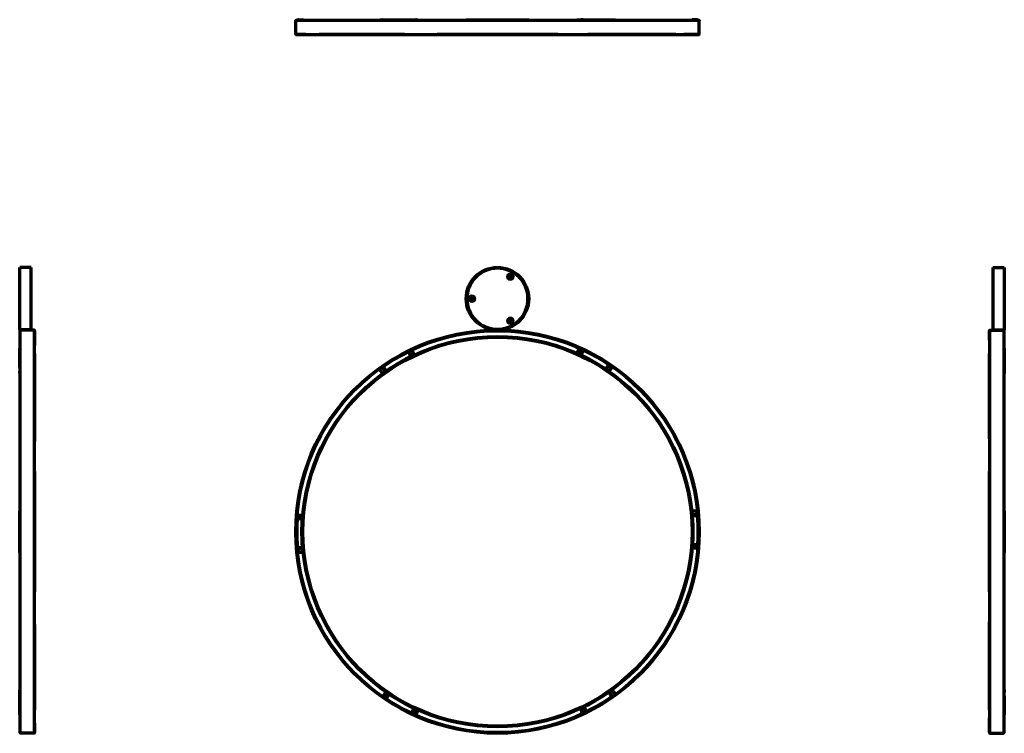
# Model space of a CAD drawing. Header units: millimetres. Extents: x -1503 to 2224, y -4278 to 2541.
# Tile 50 of 50: x -1503 to 2224, y -161 to 2541. Entities that reach past the tile are written whole.
import ezdxf

# ---------------------------------------------------------------- set-up
doc = ezdxf.new("R2010")
doc.units = ezdxf.units.MM
doc.header["$LTSCALE"] = 0.75
doc.layers.add('Visible', color=7, linetype='Continuous', lineweight=70)
doc.layers.add('Visible Narrow', color=7, linetype='Continuous', lineweight=35)

msp = doc.modelspace()

# ---------------------------------------------------------------- linework, layer by layer
at = {"layer": 'Visible', "extrusion": (0, 1, 2.96652e-13)}
for p, q in [((-457.7, 2485.5, 23.2), (-457.7, 2538.5, 23.2)), ((-454.1, 2540, 24.8), (-454.1, 2541, 24.8)), ((-447.9, 2541, 102.4), (-431.1, 2541, 100.6)), ((-447.9, 2540, 102.4), (-431.1, 2540, 100.6)), ((-430.2, 2541, 99.6), (-430.2, 2540, 99.6)), ((-139.8, 2540, -590.6), (-139.8, 2541, -590.6)), ((-139.6, 2541, -590), (-129.7, 2541, -576.3)), ((-139.6, 2540, -590), (-129.7, 2540, -576.3)), ((-127.2, 2540, 645.9), (-127.2, 2541, 645.9)), ((-2.4, 2541, 715.5), (4.5, 2541, 700.1)), ((-2.4, 2540, 715.5), (4.5, 2540, 700.1)), ((4.5, 2541, 699.7), (4.5, 2540, 699.7)), ((187.6, 2539, -858.8), (187.5, 2540, -858.8)), ((424.1, 2539, -858.8), (424.1, 2540, -858.8)), ((607.2, 2541, -653.4), (607.2, 2540, -653.4)), ((621, 2541, 693.3), (621, 2540, 693.3)), ((628.3, 2541, 709.1), (621.1, 2541, 693.8)), ((628.3, 2540, 709.1), (621.1, 2540, 693.8)), ((751.5, 2540, 636.9), (751.5, 2541, 636.9)), ((1041.9, 2541, -53.3), (1041.9, 2540, -53.3)), ((1043.3, 2541, 84.5), (1043.3, 2540, 84.5)), ((1061.1, 2541, 86.9), (1044.2, 2541, 85.4)), ((1061.1, 2540, 86.9), (1044.2, 2540, 85.4)), ((1065.8, 2540, 21.5), (1065.8, 2541, 21.5)), ((1069.3, 2485.5, 23.2), (1069.3, 2538.5, 23.2)), ((-419.8, 2484.8, 251.1), (-399.5, 2484.8, 244.9)), ((-46, 2484.8, 697.5), (-36.1, 2484.8, 678.7)), ((657.7, 2484.8, 697.5), (647.8, 2484.8, 678.7)), ((1031.5, 2484.8, 251.1), (1011.2, 2484.8, 244.9))]:
    msp.add_line(p, q, dxfattribs=at)
at = {"layer": 'Visible', "extrusion": (-1, -2.22045e-16, 0)}
for p, q in [((-1458.7, 1602.4), (-1501.7, 1602.7)), ((-1458.7, 1366.5), (-1501.7, 1366.1)), ((-1447.2, 1365.9), (-1500.2, 1365.9)), ((-1446.5, 1328.1, 228), (-1446.5, 1307.8, 221.8)), ((-1501.7, 1295.4, 309.2), (-1502.7, 1295.4, 309.2)), ((-1502.7, 1224.6, 432.9), (-1502.7, 1210.7, 423.1)), ((-1502.7, 1210.3, 422.3), (-1501.7, 1210.3, 422.3)), ((-1502.7, 1201.5, -434.7), (-1501.7, 1201.5, -434.7)), ((-1501.7, 1224.6, 432.9), (-1501.7, 1210.7, 423.1)), ((-1446.5, 954.3, 674.3), (-1446.5, 944.4, 655.6)), ((-1501.7, 681.7, 753.8), (-1502.7, 681.7, 753.8)), ((-1501.7, 538.7, 755.3), (-1502.7, 538.7, 755.3)), ((-1502.7, 523.2, -753.7), (-1502.7, 525, -736.9)), ((-1501.7, 523.2, -753.8), (-1502.7, 523.2, -753.8)), ((-1501.7, 523.2, -753.7), (-1501.7, 525, -736.9)), ((-1446.5, 250.5, 674.3), (-1446.5, 260.5, 655.6)), ((-1502.7, 3.4, 434.7), (-1501.7, 3.4, 434.7)), ((-1502.7, -10.7, 445.5), (-1502.7, 2.9, 435.5)), ((-1501.7, -10.7, 445.5), (-1501.7, 2.9, 435.5)), ((-1502.7, -89.9, -308.3), (-1502.7, -84.1, -305.7)), ((-1501.7, -84.1, 323.3), (-1502.7, -84.1, 323.3)), ((-1501.7, -90.5, -309.2), (-1502.7, -90.5, -309.2)), ((-1501.7, -89.9, -308.3), (-1501.7, -84.1, -305.7)), ((-1446.5, -123.2, 228), (-1446.5, -102.9, 221.8)), ((-1447.2, -161.1), (-1500.2, -161.1))]:
    msp.add_line(p, q, dxfattribs=at)
at = {"layer": 'Visible', "extrusion": (1, -2.22045e-16, 0)}
for p, q in [((2180.4, 1602.4), (2223.4, 1602.7)), ((2168.9, 1365.9), (2221.9, 1365.9)), ((2180.4, 1366.5), (2223.4, 1366.1)), ((2168.2, 1328.1, 228), (2168.2, 1307.8, 221.8)), ((2223.4, 1295.4, -309.2), (2224.4, 1295.4, -309.2)), ((2223.4, 1294.8, -308.3), (2223.4, 1289, -305.7)), ((2223.4, 1289, 323.3), (2224.4, 1289, 323.3)), ((2224.4, 1294.8, -308.3), (2224.4, 1289, -305.7)), ((2223.4, 1215.6, 445.5), (2223.4, 1201.9, 435.5)), ((2224.4, 1201.5, 434.7), (2223.4, 1201.5, 434.7)), ((2224.4, 1215.6, 445.5), (2224.4, 1201.9, 435.5)), ((2168.2, 954.3, 674.3), (2168.2, 944.4, 655.6)), ((2223.4, 681.7, -753.8), (2224.4, 681.7, -753.8)), ((2223.4, 681.6, -753.7), (2223.4, 679.9, -736.9)), ((2224.4, 681.6, -753.7), (2224.4, 679.9, -736.9)), ((2223.4, 666.2, 755.3), (2224.4, 666.2, 755.3)), ((2223.4, 523.2, 753.8), (2224.4, 523.2, 753.8)), ((2168.2, 250.5, 674.3), (2168.2, 260.5, 655.6)), ((2224.4, 3.4, -434.7), (2223.4, 3.4, -434.7)), ((2224.4, -5.4, 422.3), (2223.4, -5.4, 422.3)), ((2223.4, -19.8, 432.9), (2223.4, -5.9, 423.1)), ((2224.4, -19.8, 432.9), (2224.4, -5.9, 423.1)), ((2168.2, -123.2, 228), (2168.2, -102.9, 221.8)), ((2223.4, -90.5, 309.2), (2224.4, -90.5, 309.2)), ((2168.9, -161.1), (2221.9, -161.1))]:
    msp.add_line(p, q, dxfattribs=at)
at = {"layer": 'Visible'}
for p, q in [((350.4, 1567.6, 28.1), (355.6, 1564.6, 28.1)), ((357.8, 1568.4, 28.1), (352.6, 1571.4, 28.1)), ((207.1, 1487.4, 28.1), (207.1, 1481.4, 28.1)), ((211.6, 1481.4, 28.1), (211.6, 1487.4, 28.1)), ((350.4, 1401.3, 28.1), (355.6, 1404.3, 28.1)), ((357.8, 1400.4, 28.1), (352.6, 1397.4, 28.1)), ((-25, 1270.6, 28.1), (-28.4, 1277.9, 28.1)), ((-23.9, 1280, 28.1), (-20.5, 1272.7, 28.1)), ((-16.6, 1288.4, 28.1), (-9.4, 1273, 28.1)), ((614.1, 1294.8, 28.1), (607.2, 1279.4, 28.1)), ((623.7, 1285.6, 28.1), (620.5, 1278.3, 28.1)), ((625, 1276.3, 28.1), (628.3, 1283.6, 28.1)), ((-139.6, 1215.6, 28.1), (-129.7, 1201.9, 28.1)), ((-126.9, 1219.3, 28.1), (-122.2, 1212.8, 28.1)), ((-118.2, 1215.8, 28.1), (-122.9, 1222.3, 28.1)), ((719.1, 1223.1, 28.1), (723.7, 1229.6, 28.1)), ((727.8, 1226.8, 28.1), (723.2, 1220.2, 28.1)), ((738.7, 1224.6, 28.1), (729, 1210.7, 28.1)), ((1059.6, 681.6, 28.1), (1042.8, 679.9, 28.1)), ((-449.4, 666.2, 28.1), (-432.5, 664.7, 28.1)), ((-438.3, 650, 28.1), (-446.2, 650.7, 28.1)), ((-445.8, 655.6, 28.1), (-437.8, 654.9, 28.1)), ((1056.5, 668.8, 28.1), (1048.5, 667.9, 28.1)), ((1049, 662.9, 28.1), (1057, 663.8, 28.1)), ((-447.9, 523.2, 28.1), (-431.1, 525, 28.1)), ((-437.3, 541.9, 28.1), (-445.3, 541.1, 28.1)), ((-444.8, 536.1, 28.1), (-436.8, 536.9, 28.1)), ((1061.1, 538.7, 28.1), (1044.2, 540.1, 28.1)), ((1057.5, 549.2, 28.1), (1049.5, 549.9, 28.1)), ((1050, 554.9, 28.1), (1057.9, 554.2, 28.1)), ((751.3, -10.7, 28.1), (741.4, 2.9, 28.1)), ((-127, -19.8, 28.1), (-117.3, -5.9, 28.1)), ((-116.1, -21.9, 28.1), (-111.5, -15.4, 28.1)), ((-107.4, -18.2, 28.1), (-112, -24.8, 28.1)), ((729.8, -10.9, 28.1), (734.5, -17.4, 28.1)), ((738.6, -14.5, 28.1), (733.9, -8, 28.1)), ((-13.3, -71.4, 28.1), (-16.6, -78.8, 28.1)), ((-12, -80.8, 28.1), (-8.8, -73.5, 28.1)), ((-2.4, -89.9, 28.1), (4.5, -74.5, 28.1)), ((628.3, -83.5, 28.1), (621.1, -68.2, 28.1)), ((635.6, -75.1, 28.1), (632.2, -67.9, 28.1)), ((636.7, -65.8, 28.1), (640.1, -73, 28.1))]:
    msp.add_line(p, q, dxfattribs=at)
for centre, radius in [((305.8, 1484.4, 27.1), 118.3), ((305.8, 1484.4, 27.1), 116.5), ((305.8, 602.4, 25.6), 763.5), ((305.8, 602.4, 25.8), 761), ((305.8, 602.4, 25.8), 739), ((305.8, 602.4, 25.6), 736.5)]:
    msp.add_circle(centre, radius, dxfattribs=at)
at = {"layer": 'Visible', "extrusion": (0, 0, -1)}
for centre, radius in [((-305.8, 1484.4, 13), 116), ((-305.8, 1484.4, -23.6), 115.5)]:
    msp.add_circle(centre, radius, dxfattribs=at)
at = {"layer": 'Visible', "extrusion": (1.22465e-16, 2.96652e-13, -1)}
for centre, radius, start, end in [((457.2, 2538.5, -23.2), 0.5, 0, 90), ((-201.4, 2538, 858.8), 3, 41.8103, 90), ((-217.3, 2538, 858.8), 3, 90, 138.1897), ((-346.2, 2538, 775.3), 3, 41.8103, 90), ((-362, 2538, 775.3), 3, 90, 138.1897), ((-1068.8, 2538.5, -23.2), 0.5, 90, 180), ((457.2, 2485.5, -23.2), 0.5, 270, 0), ((454.8, 2485.1, -23.2), 0.3, 270, 340.5288), ((-1068.8, 2485.5, -23.2), 0.5, 180, 270)]:
    msp.add_arc(centre, radius, start, end, dxfattribs=at)
at = {"layer": 'Visible', "extrusion": (0, 1, 2.96652e-13)}
for centre, radius, start, end in [((-305.8, 23.2, 2539), 763, 0, 180), ((-116.9, 24.8, 2541), 571, 0, 7.7206), ((-116.9, 24.8, 2540), 571, 0, 7.7206), ((448, 101.4, 2541), 1, 7.7206, 96), ((431.2, 99.6, 2541), 1, 96, 180), ((138.8, -590.6, 2541), 1, 0, 36), ((128.9, -576.9, 2541), 1, 36, 125.9227), ((126.2, 645.9, 2541), 1, 0, 53.5107), ((-212.8, 187.7, 2541), 571, 53.5107, 67.7206), ((-212.8, 187.7, 2540), 571, 53.5107, 67.7206), ((3.3, 715.1, 2541), 1, 67.7206, 156), ((-3.5, 699.7, 2541), 1, 156, 180), ((-305.8, -858.8, 2540), 118.3, 0, 180), ((-209.3, -858.8, 2541), 7.92, 0, 180), ((-354.1, -775.3, 2541), 7.92, 0, 180), ((-608.2, -653.4, 2541), 1, 0, 65.9227), ((-622, 693.3, 2541), 1, 0, 25), ((-629.2, 708.7, 2541), 1, 25, 113.5107), ((-401.8, 186, 2541), 571, 113.5107, 127.7206), ((-401.8, 186, 2540), 571, 113.5107, 127.7206), ((-750.5, 636.9, 2541), 1, 127.7206, 180), ((-1042.9, -53.3, 2541), 1, 360, 5.9227), ((-1044.3, 84.5, 2541), 1, 0, 85), ((-1061.2, 85.9, 2541), 1, 85, 173.5107), ((-494.8, 21.5, 2541), 571, 173.5107, 180), ((-494.8, 21.5, 2540), 571, 173.5107, 180), ((-305.8, 23.2, 2485), 763, 0, 180)]:
    msp.add_arc(centre, radius, start, end, dxfattribs=at)
at = {"layer": 'Visible', "extrusion": (0, -1, -2.96652e-13)}
for centre, radius, start, end in [((-448, 101.4, -2540), 1, 84, 172.2794), ((-431.2, 99.6, -2540), 1, 0, 84), ((-138.8, -590.6, -2540), 1, 144, 180), ((-128.9, -576.9, -2540), 1, 54.0773, 144), ((305.8, 23.2, -2541), 740, 234.0773, 234.1844), ((305.8, 23.2, -2540), 740, 234.0773, 234.1844), ((-126.2, 645.9, -2540), 1, 126.4893, 180), ((-3.3, 715.1, -2540), 1, 24, 112.2794), ((3.5, 699.7, -2540), 1, 0, 24), ((608.2, -653.4, -2540), 1, 114.0773, 180), ((305.8, 23.2, -2541), 740, 294.0773, 295.2061), ((305.8, 23.2, -2540), 740, 294.0773, 295.2061), ((622, 693.3, -2540), 1, 155, 180), ((629.2, 708.7, -2540), 1, 66.4893, 155), ((750.5, 636.9, -2540), 1, 0, 52.2794), ((305.8, 23.2, -2541), 740, 354.0773, 355.252), ((305.8, 23.2, -2540), 740, 354.0773, 355.252), ((1042.9, -53.3, -2540), 1, 174.0773, 180), ((1044.3, 84.5, -2540), 1, 95, 180), ((1061.2, 85.9, -2540), 1, 6.4893, 95), ((305.8, 23.2, -2484.8), 760.6, 162.5582, 180), ((305.8, 23.2, -2484.8), 760.6, 117.5582, 152.4418), ((305.8, 23.2, -2484.8), 760.6, 72.5582, 107.4418), ((305.8, 23.2, -2484.8), 760.6, 27.5582, 62.4418), ((305.8, 23.2, -2484.8), 760.6, 0, 17.4418)]:
    msp.add_arc(centre, radius, start, end, dxfattribs=at)
at = {"layer": 'Visible', "extrusion": (0.293803, 7.97216e-07, 0.955866)}
msp.add_arc((2485.1, 475, 116.7), 0.3, 109.4715, 180.0004, dxfattribs=at)
at = {"layer": 'Visible', "extrusion": (0.293803, -8.78127e-07, 0.955866)}
msp.add_arc((2485.1, 453.8, 116.7), 0.3, 179.9996, 250.5285, dxfattribs=at)
at = {"layer": 'Visible', "extrusion": (0.46815, -7.97221e-07, 0.883649)}
msp.add_arc((2485.1, 501.2, 158.9), 0.3, 109.4717, 180.0006, dxfattribs=at)
at = {"layer": 'Visible', "extrusion": (0.883649, 7.97217e-07, 0.46815)}
msp.add_arc((2485.1, 637.9, 285.8), 0.3, 109.4716, 180.0005, dxfattribs=at)
at = {"layer": 'Visible', "extrusion": (0.883649, -8.78127e-07, 0.46815)}
msp.add_arc((2485.1, 616.7, 285.8), 0.3, 179.9994, 250.5284, dxfattribs=at)
at = {"layer": 'Visible', "extrusion": (0.955866, -7.97221e-07, 0.293803)}
msp.add_arc((2485.1, 692.9, 294.4), 0.3, 109.4716, 180.0006, dxfattribs=at)
at = {"layer": 'Visible', "extrusion": (0.955866, 7.97217e-07, -0.293803)}
msp.add_arc((2485.1, 872.6, 290.3), 0.3, 109.4716, 180.0006, dxfattribs=at)
at = {"layer": 'Visible', "extrusion": (0.883649, 8.78129e-07, -0.46815)}
msp.add_arc((2485.1, 903, 254.7), 0.3, 179.9994, 250.5284, dxfattribs=at)
at = {"layer": 'Visible', "extrusion": (0.883649, -7.97221e-07, -0.46815)}
msp.add_arc((2485.1, 924.2, 254.7), 0.3, 109.4716, 180.0005, dxfattribs=at)
at = {"layer": 'Visible', "extrusion": (0.46815, 7.97217e-07, -0.883649)}
msp.add_arc((2485.1, 1041.7, 127.4), 0.3, 109.4717, 180.0006, dxfattribs=at)
at = {"layer": 'Visible', "extrusion": (0.293803, 8.78129e-07, -0.955866)}
msp.add_arc((2485.1, 1038.5, 63), 0.3, 179.9996, 250.5285, dxfattribs=at)
at = {"layer": 'Visible', "extrusion": (0.293803, -7.9722e-07, -0.955866)}
msp.add_arc((2485.1, 1059.7, 63), 0.3, 109.4715, 180.0004, dxfattribs=at)
at = {"layer": 'Visible', "extrusion": (2.06203e-16, 2.96622e-13, -1)}
msp.add_arc((-1066.4, 2485.1, -23.2), 0.3, 199.4712, 270, dxfattribs=at)
at = {"layer": 'Visible', "extrusion": (-1, -2.22045e-16, 0)}
for centre, radius, start, end in [((-1484.4, 0, 1501.7), 118.3, 0, 180), ((-1568, 48.3, 1502.7), 7.92, 0, 180), ((-1484.4, 0, 1458.7), 117.9, 0, 180), ((-1484.4, -96.5, 1502.7), 7.92, 0, 180), ((-1400.9, 48.3, 1502.7), 7.92, 0, 180), ((-602.4, 0, 1500.7), 763, 0, 180), ((-602.4, 0, 1446.7), 763, 0, 180), ((-1294.4, 309.2, 1502.7), 1, 157.7206, 180), ((-766.9, 93.1, 1502.7), 571, 143.5107, 157.7206), ((-766.9, 93.1, 1501.7), 571, 143.5107, 157.7206), ((-1225.2, 432, 1502.7), 1, 55, 143.5107), ((-1211.3, 422.3, 1502.7), 1, 0, 55), ((-1202.5, -434.7, 1502.7), 1, 0, 35.9227), ((-680.7, 753.8, 1502.7), 1, 97.7206, 180), ((-604.1, 189, 1502.7), 571, 83.5107, 97.7206), ((-604.1, 189, 1501.7), 571, 83.5107, 97.7206), ((-539.7, 755.3, 1502.7), 1, 0, 83.5107), ((-526, -737, 1502.7), 1, 6, 95.9227), ((-524.2, -753.8, 1502.7), 1, 0, 6), ((-2.4, 434.7, 1502.7), 1, 126, 180), ((11.3, 444.7, 1502.7), 1, 37.7206, 126), ((-439.6, 95.9, 1502.7), 571, 23.5107, 37.7206), ((-439.6, 95.9, 1501.7), 571, 23.5107, 37.7206), ((83.1, 323.3, 1502.7), 1, 0, 23.5107), ((89.5, -309.2, 1502.7), 1, 0, 66)]:
    msp.add_arc(centre, radius, start, end, dxfattribs=at)
at = {"layer": 'Visible', "extrusion": (1, -2.22045e-16, 0)}
for centre, radius, start, end in [((1484.4, 0, 2223.4), 118.3, 0, 180), ((1484.4, 0, 2180.4), 117.9, 0, 180), ((1568, -48.2, 2224.4), 7.92, 0, 180), ((1484.4, 96.5, 2224.4), 7.92, 0, 180), ((1400.9, -48.2, 2224.4), 7.92, 0, 180), ((602.4, 0, 2168.4), 763, 0, 180), ((602.4, 0, 2222.4), 763, 0, 180), ((765.3, 95.9, 2223.4), 571, 23.5107, 37.7206), ((1294.4, -309.2, 2224.4), 1, 0, 66), ((1288, 323.3, 2224.4), 1, 0, 23.5107), ((765.3, 95.9, 2224.4), 571, 23.5107, 37.7206), ((1216.1, 444.7, 2224.4), 1, 37.7206, 126), ((1202.5, 434.7, 2224.4), 1, 126, 180), ((680.7, -753.8, 2224.4), 1, 0, 6), ((678.9, -737, 2224.4), 1, 6, 95.9227), ((600.8, 189, 2223.4), 571, 83.5107, 97.7206), ((665.2, 755.3, 2224.4), 1, 0, 83.5107), ((600.8, 189, 2224.4), 571, 83.5107, 97.7206), ((524.2, 753.8, 2224.4), 1, 97.7206, 180), ((2.4, -434.7, 2224.4), 1, 0, 35.9227), ((437.9, 93.1, 2223.4), 571, 143.5107, 157.7206), ((-6.4, 422.3, 2224.4), 1, 0, 55), ((-20.3, 432, 2224.4), 1, 55, 143.5107), ((437.9, 93.1, 2224.4), 571, 143.5107, 157.7206), ((-89.5, 309.2, 2224.4), 1, 157.7206, 180)]:
    msp.add_arc(centre, radius, start, end, dxfattribs=at)
at = {"layer": 'Visible', "extrusion": (-6.58699e-29, 2.96652e-13, -1)}
for centre, radius, start, end in [((1499.7, 1575.9, -48.2), 3, 0, 48.1897), ((1499.7, 1560.1, -48.2), 3, 311.8103, 0), ((1499.7, 1492.3, 96.5), 3, 0, 48.1897), ((1499.7, 1476.5, 96.5), 3, 311.8103, 0), ((1499.7, 1408.8, -48.2), 3, 0, 48.1897), ((1499.7, 1392.9, -48.2), 3, 311.8103, 0), ((1500.2, 1365.4), 0.5, 0, 90), ((1447.2, 1365.4), 0.5, 90, 180), ((1500.2, -160.6), 0.5, 270, 0), ((1447.2, -160.6), 0.5, 180, 270), ((1446.8, -158.2), 0.3, 180, 250.5288)]:
    msp.add_arc(centre, radius, start, end, dxfattribs=at)
at = {"layer": 'Visible'}
for centre, radius, start, end in [((351.5, 1569.5, 28.1), 2.25, 60, 240), ((356.7, 1566.5, 28.1), 2.25, 240, 60), ((209.3, 1487.4, 28.1), 2.25, 0, 180), ((209.3, 1481.4, 28.1), 2.25, 180, 0), ((209.9, 765.3, 28.1), 571, 113.5107, 127.7206), ((-17.5, 1288, 28.1), 1, 25, 113.5107), ((-10.3, 1272.6, 28.1), 1, 295.2552, 25), ((608.2, 1279, 28.1), 1, 156, 245.9227), ((615, 1294.4, 28.1), 1, 67.7206, 156), ((398.9, 766.9, 28.1), 571, 53.5107, 67.7206), ((622.7, 1277.3, 28.1), 2.5, 156, 336), ((626, 1284.6, 28.1), 2.5, 336, 156), ((-138.8, 1216.1, 28.1), 1, 127.7206, 216), ((-128.9, 1202.5, 28.1), 1, 216, 305.9227), ((-124.9, 1220.8, 28.1), 2.5, 36, 216), ((-120.2, 1214.3, 28.1), 2.5, 216, 36), ((728.2, 1211.3, 28.1), 1, 235.2552, 325), ((737.9, 1225.2, 28.1), 1, 325, 53.5107), ((1042.9, 678.9, 28.1), 1, 96, 185.9227), ((1059.7, 680.7, 28.1), 1, 7.7206, 96), ((494.8, 604.1, 28.1), 571, 353.5107, 7.7206), ((116.9, 600.8, 28.1), 571, 173.5107, 187.7206), ((-449.5, 665.2, 28.1), 1, 85, 173.5107), ((-432.6, 663.7, 28.1), 1, 355.2552, 85), ((1048.8, 665.4, 28.1), 2.5, 96, 276), ((1056.7, 666.3, 28.1), 2.5, 276, 96), ((-448, 524.2, 28.1), 1, 187.7206, 276), ((-445, 538.6, 28.1), 2.5, 96, 276), ((-437.1, 539.4, 28.1), 2.5, 276, 96), ((-431.2, 526, 28.1), 1, 276, 5.9227), ((1044.3, 541.1, 28.1), 1, 175.2552, 265), ((1061.2, 539.7, 28.1), 1, 265, 353.5107), ((740.6, 2.4, 28.1), 1, 36, 125.9227), ((-126.2, -20.3, 28.1), 1, 145, 233.5107), ((212.8, 437.9, 28.1), 571, 233.5107, 247.7206), ((-116.5, -6.4, 28.1), 1, 55.2552, 145), ((401.8, 439.6, 28.1), 571, 293.5107, 307.7206), ((731.9, -9.5, 28.1), 2.5, 36, 216), ((736.6, -15.9, 28.1), 2.5, 216, 36), ((750.5, -11.3, 28.1), 1, 307.7206, 36), ((-11.1, -72.5, 28.1), 2.5, 336, 156), ((3.5, -74.1, 28.1), 1, 336, 65.9227), ((622, -67.7, 28.1), 1, 115.2552, 205), ((-14.3, -79.8, 28.1), 2.5, 156, 336), ((-3.3, -89.5, 28.1), 1, 247.7206, 336), ((629.2, -83.1, 28.1), 1, 205, 293.5107)]:
    msp.add_arc(centre, radius, start, end, dxfattribs=at)
at = {"layer": 'Visible', "extrusion": (6.58699e-29, 2.96652e-13, -1)}
for centre, radius, start, end in [((-2221.4, 1575.9, 48.3), 3, 131.8103, 180), ((-2221.4, 1560.1, 48.3), 3, 180, 228.1897), ((-2221.4, 1492.3, -96.5), 3, 131.8103, 180), ((-2221.4, 1476.5, -96.5), 3, 180, 228.1897), ((-2221.4, 1408.8, 48.3), 3, 131.8103, 180), ((-2221.4, 1392.9, 48.3), 3, 180, 228.1897), ((-2168.5, 1363), 0.3, 0, 70.5288), ((-2168.9, 1365.4), 0.5, 0, 90), ((-2221.9, 1365.4), 0.5, 90, 180), ((-2168.9, -160.6), 0.5, 270, 0), ((-2221.9, -160.6), 0.5, 180, 270)]:
    msp.add_arc(centre, radius, start, end, dxfattribs=at)
at = {"layer": 'Visible', "extrusion": (0, 0, -1)}
for centre, radius, start, end in [((-351.5, 1399.4, -28.1), 2.25, 240, 60), ((-356.7, 1402.4, -28.1), 2.25, 60, 240), ((-305.8, 602.4, -28.1), 740, 54.0773, 64.7448), ((26.2, 1278.9, -28.1), 2.5, 335, 155), ((22.8, 1271.7, -28.1), 2.5, 155, 335), ((-305.8, 602.4, -28.1), 740, 114.0773, 124.7448), ((-725.7, 1228.2, -28.1), 2.5, 35, 215), ((-721.1, 1221.7, -28.1), 2.5, 215, 35), ((-305.8, 602.4, -28.1), 740, 174.0773, 184.7448), ((446, 653.2, -28.1), 2.5, 275, 95), ((438.1, 652.5, -28.1), 2.5, 95, 275), ((-305.8, 602.4, -28.1), 740, 354.0773, 4.7448), ((-1049.8, 552.4, -28.1), 2.5, 275, 95), ((-1057.7, 551.7, -28.1), 2.5, 95, 275), ((-305.8, 602.4, -28.1), 740, 234.0773, 244.7448), ((114, -23.4, -28.1), 2.5, 215, 35), ((-305.8, 602.4, -28.1), 740, 294.0773, 304.7448), ((109.4, -16.8, -28.1), 2.5, 35, 215), ((-634.5, -66.8, -28.1), 2.5, 335, 155), ((-637.9, -74.1, -28.1), 2.5, 155, 335)]:
    msp.add_arc(centre, radius, start, end, dxfattribs=at)
at = {"layer": 'Visible', "extrusion": (2.09346e-17, 2.96644e-13, -1)}
msp.add_arc((1446.8, 1363), 0.3, 109.4712, 180, dxfattribs=at)
at = {"layer": 'Visible', "extrusion": (1, 2.22045e-16, 0)}
for centre, radius, start, end in [((602.4, 0, -1446.5), 760.6, 0, 17.4418), ((1294.4, 309.2, -1501.7), 1, 0, 22.2794), ((602.4, 0, -1446.5), 760.6, 27.5582, 62.4418), ((602.4, 0, -1502.7), 740, 324.0773, 325.2309), ((1225.2, 432, -1501.7), 1, 36.4893, 125), ((1211.3, 422.3, -1501.7), 1, 125, 180), ((602.4, 0, -1501.7), 740, 324.0773, 325.2309), ((1202.5, -434.7, -1501.7), 1, 144.0773, 180), ((602.4, 0, -1446.5), 760.6, 72.5582, 107.4418), ((680.7, 753.8, -1501.7), 1, 0, 82.2794), ((602.4, 0, -1502.7), 740, 264.0773, 265.0563), ((539.7, 755.3, -1501.7), 1, 96.4893, 180), ((602.4, 0, -1501.7), 740, 264.0773, 265.0563), ((526, -737, -1501.7), 1, 84.0773, 174), ((524.2, -753.8, -1501.7), 1, 174, 180), ((602.4, 0, -1446.5), 760.6, 117.5582, 152.4418), ((2.4, 434.7, -1501.7), 1, 0, 54), ((-11.3, 444.7, -1501.7), 1, 54, 142.2794), ((-83.1, 323.3, -1501.7), 1, 156.4893, 180), ((-89.5, -309.2, -1501.7), 1, 114, 180), ((602.4, 0, -1446.5), 760.6, 162.5582, 180)]:
    msp.add_arc(centre, radius, start, end, dxfattribs=at)
at = {"layer": 'Visible', "extrusion": (-1, 2.22045e-16, 0)}
for centre, radius, start, end in [((-602.4, 0, -2168.2), 760.6, 162.5582, 180), ((-602.4, 0, -2168.2), 760.6, 117.5582, 152.4418), ((-1294.4, -309.2, -2223.4), 1, 114, 180), ((-1288, 323.3, -2223.4), 1, 156.4893, 180), ((-1216.1, 444.7, -2223.4), 1, 54, 142.2794), ((-1202.5, 434.7, -2223.4), 1, 0, 54), ((-602.4, 0, -2168.2), 760.6, 72.5582, 107.4418), ((-680.7, -753.8, -2223.4), 1, 174, 180), ((-678.9, -737, -2223.4), 1, 84.0773, 174), ((-602.4, 0, -2223.4), 740, 264.0773, 265.0563), ((-602.4, 0, -2224.4), 740, 264.0773, 265.0563), ((-665.2, 755.3, -2223.4), 1, 96.4893, 180), ((-524.2, 753.8, -2223.4), 1, 0, 82.2794), ((-602.4, 0, -2168.2), 760.6, 27.5582, 62.4418), ((-2.4, -434.7, -2223.4), 1, 144.0773, 180), ((-602.4, 0, -2223.4), 740, 324.0773, 325.2309), ((-602.4, 0, -2224.4), 740, 324.0773, 325.2309), ((6.4, 422.3, -2223.4), 1, 125, 180), ((20.3, 432, -2223.4), 1, 36.4893, 125), ((89.5, 309.2, -2223.4), 1, 0, 22.2794), ((-602.4, 0, -2168.2), 760.6, 0, 17.4418)]:
    msp.add_arc(centre, radius, start, end, dxfattribs=at)
at = {"layer": 'Visible', "extrusion": (7.9722e-07, 0.293803, -0.955866)}
msp.add_arc((1446.8, 1336.4, 172.3), 0.3, 109.4715, 180.0004, dxfattribs=at)
at = {"layer": 'Visible', "extrusion": (-8.78129e-07, 0.293803, -0.955866)}
msp.add_arc((1446.8, 1315.2, 172.3), 0.3, 179.9996, 250.5285, dxfattribs=at)
at = {"layer": 'Visible', "extrusion": (7.97217e-07, -0.293803, 0.955866)}
msp.add_arc((2168.5, 1336.4, -172.3), 0.3, 109.4715, 180.0004, dxfattribs=at)
at = {"layer": 'Visible', "extrusion": (-8.78127e-07, -0.293803, 0.955866)}
msp.add_arc((2168.5, 1315.2, -172.3), 0.3, 179.9996, 250.5285, dxfattribs=at)
at = {"layer": 'Visible', "extrusion": (-7.97217e-07, 0.46815, -0.883649)}
msp.add_arc((1446.8, 1292.9, 286.8), 0.3, 109.4717, 180.0006, dxfattribs=at)
at = {"layer": 'Visible', "extrusion": (-7.97221e-07, -0.46815, 0.883649)}
msp.add_arc((2168.5, 1292.9, -286.8), 0.3, 109.4717, 180.0006, dxfattribs=at)
at = {"layer": 'Visible', "extrusion": (7.97221e-07, 0.883649, -0.46815)}
msp.add_arc((1446.8, 1042.6, 527.6), 0.3, 109.4716, 180.0005, dxfattribs=at)
at = {"layer": 'Visible', "extrusion": (-8.78129e-07, 0.883649, -0.46815)}
msp.add_arc((1446.8, 1021.4, 527.6), 0.3, 179.9994, 250.5284, dxfattribs=at)
at = {"layer": 'Visible', "extrusion": (7.97217e-07, -0.883649, 0.46815)}
msp.add_arc((2168.5, 1042.6, -527.6), 0.3, 109.4716, 180.0005, dxfattribs=at)
at = {"layer": 'Visible', "extrusion": (-8.78127e-07, -0.883649, 0.46815)}
msp.add_arc((2168.5, 1021.4, -527.6), 0.3, 179.9994, 250.5284, dxfattribs=at)
at = {"layer": 'Visible', "extrusion": (-7.97217e-07, 0.955866, -0.293803)}
msp.add_arc((1446.8, 937.6, 580.6), 0.3, 109.4716, 180.0006, dxfattribs=at)
at = {"layer": 'Visible', "extrusion": (-7.97221e-07, -0.955866, 0.293803)}
msp.add_arc((2168.5, 937.6, -580.6), 0.3, 109.4716, 180.0006, dxfattribs=at)
at = {"layer": 'Visible', "extrusion": (7.97221e-07, 0.955866, 0.293803)}
msp.add_arc((1446.8, 583.6, 571.1), 0.3, 109.4716, 180.0006, dxfattribs=at)
at = {"layer": 'Visible', "extrusion": (7.97217e-07, -0.955866, -0.293803)}
msp.add_arc((2168.5, 583.6, -571.1), 0.3, 109.4716, 180.0006, dxfattribs=at)
at = {"layer": 'Visible', "extrusion": (8.78127e-07, 0.883649, 0.46815)}
msp.add_arc((1446.8, 457.4, 537.1), 0.3, 179.9994, 250.5284, dxfattribs=at)
at = {"layer": 'Visible', "extrusion": (-7.97217e-07, 0.883649, 0.46815)}
msp.add_arc((1446.8, 478.6, 537.1), 0.3, 109.4716, 180.0005, dxfattribs=at)
at = {"layer": 'Visible', "extrusion": (8.78129e-07, -0.883649, -0.46815)}
msp.add_arc((2168.5, 457.4, -537.1), 0.3, 179.9994, 250.5284, dxfattribs=at)
at = {"layer": 'Visible', "extrusion": (-7.97221e-07, -0.883649, -0.46815)}
msp.add_arc((2168.5, 478.6, -537.1), 0.3, 109.4716, 180.0005, dxfattribs=at)
at = {"layer": 'Visible', "extrusion": (7.97221e-07, 0.46815, 0.883649)}
msp.add_arc((1446.8, 228.3, 277.3), 0.3, 109.4717, 180.0006, dxfattribs=at)
at = {"layer": 'Visible', "extrusion": (7.97217e-07, -0.46815, -0.883649)}
msp.add_arc((2168.5, 228.3, -277.3), 0.3, 109.4717, 180.0006, dxfattribs=at)
at = {"layer": 'Visible', "extrusion": (8.78127e-07, 0.293803, 0.955866)}
msp.add_arc((1446.8, 163.5, 181.7), 0.3, 179.9996, 250.5285, dxfattribs=at)
at = {"layer": 'Visible', "extrusion": (8.78129e-07, -0.293803, -0.955866)}
msp.add_arc((2168.5, 163.5, -181.7), 0.3, 179.9996, 250.5285, dxfattribs=at)
at = {"layer": 'Visible', "extrusion": (-7.97217e-07, 0.293803, 0.955866)}
msp.add_arc((1446.8, 184.7, 181.7), 0.3, 109.4715, 180.0004, dxfattribs=at)
at = {"layer": 'Visible', "extrusion": (-7.97221e-07, -0.293803, -0.955866)}
msp.add_arc((2168.5, 184.7, -181.7), 0.3, 109.4715, 180.0004, dxfattribs=at)
at = {"layer": 'Visible', "extrusion": (-2.96059e-17, 2.96568e-13, -1)}
msp.add_arc((-2168.5, -158.2), 0.3, 289.4712, 0, dxfattribs=at)
at = {"layer": 'Visible Narrow', "extrusion": (0, 1, 2.96652e-13)}
for p, q in [((-449, 2540, 101.5), (-449, 2541, 101.5)), ((-447.9, 2541, 102.4), (-447.9, 2540, 102.4)), ((-431.1, 2540, 100.6), (-431.1, 2541, 100.6)), ((-139.6, 2541, -590), (-139.6, 2540, -590)), ((-129.7, 2540, -576.3), (-129.7, 2541, -576.3)), ((-128.3, 2541, -576.1), (-128.3, 2540, -576.1)), ((-126.8, 2541, 646.7), (-126.8, 2540, 646.7)), ((-3.7, 2540, 716), (-3.7, 2541, 716)), ((-2.4, 2541, 715.5), (-2.4, 2540, 715.5)), ((4.5, 2540, 700.1), (4.5, 2541, 700.1)), ((607.7, 2541, -652.5), (607.7, 2540, -652.5)), ((621.1, 2541, 693.8), (621.1, 2540, 693.8)), ((628.3, 2540, 709.1), (628.3, 2541, 709.1)), ((629.6, 2541, 709.6), (629.6, 2540, 709.6)), ((751.1, 2540, 637.7), (751.1, 2541, 637.7)), ((1041.9, 2541, -53.2), (1041.9, 2540, -53.2)), ((1044.2, 2541, 85.4), (1044.2, 2540, 85.4)), ((1061.1, 2540, 86.9), (1061.1, 2541, 86.9)), ((1062.2, 2541, 86), (1062.2, 2540, 86))]:
    msp.add_line(p, q, dxfattribs=at)
at = {"layer": 'Visible Narrow', "extrusion": (-1, -2.22045e-16, 0)}
for p, q in [((-1501.7, 1295.3, 309.5), (-1502.7, 1295.3, 309.5)), ((-1502.7, 1226, 432.6), (-1501.7, 1226, 432.6)), ((-1501.7, 1224.6, 432.9), (-1502.7, 1224.6, 432.9)), ((-1502.7, 1210.7, 423.1), (-1501.7, 1210.7, 423.1)), ((-1502.7, 1201.7, -434.2), (-1501.7, 1201.7, -434.2)), ((-1501.7, 680.8, 754.8), (-1502.7, 680.8, 754.8)), ((-1502.7, 539.5, 756.3), (-1501.7, 539.5, 756.3)), ((-1502.7, 526.1, -736), (-1501.7, 526.1, -736)), ((-1501.7, 525, -736.9), (-1502.7, 525, -736.9)), ((-1502.7, 523.2, -753.7), (-1501.7, 523.2, -753.7)), ((-1501.7, 2.9, 435.5), (-1502.7, 2.9, 435.5)), ((-1502.7, -10.7, 445.5), (-1501.7, -10.7, 445.5)), ((-1501.7, -12.1, 445.3), (-1502.7, -12.1, 445.3)), ((-1502.7, -84, 323.7), (-1501.7, -84, 323.7)), ((-1502.7, -89.9, -308.3), (-1501.7, -89.9, -308.3))]:
    msp.add_line(p, q, dxfattribs=at)
at = {"layer": 'Visible Narrow', "extrusion": (1, -2.22045e-16, 0)}
for p, q in [((2224.4, 1294.8, -308.3), (2223.4, 1294.8, -308.3)), ((2224.4, 1288.9, 323.7), (2223.4, 1288.9, 323.7)), ((2223.4, 1216.9, 445.3), (2224.4, 1216.9, 445.3)), ((2224.4, 1215.6, 445.5), (2223.4, 1215.6, 445.5)), ((2223.4, 1201.9, 435.5), (2224.4, 1201.9, 435.5)), ((2224.4, 681.6, -753.7), (2223.4, 681.6, -753.7)), ((2223.4, 679.9, -736.9), (2224.4, 679.9, -736.9)), ((2224.4, 678.8, -736), (2223.4, 678.8, -736)), ((2224.4, 665.3, 756.3), (2223.4, 665.3, 756.3)), ((2223.4, 524.1, 754.8), (2224.4, 524.1, 754.8)), ((2224.4, 3.2, -434.2), (2223.4, 3.2, -434.2)), ((2224.4, -5.9, 423.1), (2223.4, -5.9, 423.1)), ((2223.4, -19.8, 432.9), (2224.4, -19.8, 432.9)), ((2224.4, -21.1, 432.6), (2223.4, -21.1, 432.6)), ((2223.4, -90.4, 309.5), (2224.4, -90.4, 309.5))]:
    msp.add_line(p, q, dxfattribs=at)
at = {"layer": 'Visible Narrow', "extrusion": (0, 0, -1)}
for centre, radius in [((-354.1, 1568, -23.6), 13.1), ((-354.1, 1568, -26.6), 10.5), ((-209.3, 1484.4, -23.6), 13.1), ((-209.3, 1484.4, -26.6), 10.5), ((-354.1, 1400.9, -23.6), 13.1), ((-354.1, 1400.9, -26.6), 10.5)]:
    msp.add_circle(centre, radius, dxfattribs=at)
at = {"layer": 'Visible Narrow'}
for centre, radius in [((354.1, 1568, 24.4), 11.8), ((354.1, 1568, 28.1), 7.92), ((209.3, 1484.4, 24.4), 11.8), ((209.3, 1484.4, 28.1), 7.92), ((354.1, 1400.9, 24.4), 11.8), ((354.1, 1400.9, 28.1), 7.92), ((305.8, 602.4, 26.1), 763), ((305.8, 602.4, 26.1), 761.3), ((305.8, 602.4, 26.1), 738.7), ((305.8, 602.4, 26.1), 737)]:
    msp.add_circle(centre, radius, dxfattribs=at)
at = {"layer": 'Visible Narrow', "extrusion": (0, 1, 2.96652e-13)}
for centre in [(-305.8, 23.2, 2538.5), (-305.8, 23.2, 2485.5)]:
    msp.add_arc(centre, 763.5, 0, 180, dxfattribs=at)
at = {"layer": 'Visible Narrow', "extrusion": (-1, -2.22045e-16, 0)}
for centre in [(-602.4, 0, 1500.2), (-602.4, 0, 1447.2)]:
    msp.add_arc(centre, 763.5, 0, 180, dxfattribs=at)
at = {"layer": 'Visible Narrow', "extrusion": (1, -2.22045e-16, 0)}
for centre in [(602.4, 0, 2168.9), (602.4, 0, 2221.9)]:
    msp.add_arc(centre, 763.5, 0, 180, dxfattribs=at)

doc.saveas('drawing.dxf')
